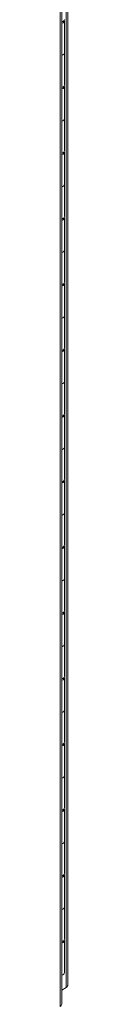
# Model space of a CAD drawing. Header units: inches. Extents: x 10 to 331, y 10 to 212.
# Tile 131 of 145: x 323.438 to 323.564, y 98.321 to 114.657. Entities that reach past the tile are written whole.
import ezdxf

# ---------------------------------------------------------------- set-up
doc = ezdxf.new("R2010")
doc.units = ezdxf.units.IN
doc.header["$LTSCALE"] = 20
doc.header["$MEASUREMENT"] = 0
doc.layers.add('Visible (ANSI)', color=7, linetype='Continuous', lineweight=5)
doc.layers.add('Visible Narrow (ANSI)', color=7, linetype='Continuous', lineweight=5)

msp = doc.modelspace()

# ---------------------------------------------------------------- linework, layer by layer
at = {"layer": 'Visible (ANSI)'}
for p, q in [((323.564, 132.45), (323.564, 98.642)), ((323.462, 98.321), (323.462, 131.772)), ((323.508, 114.641), (323.508, 114.107)), ((323.508, 114.107), (323.508, 113.573)), ((323.508, 113.551), (323.508, 113.017)), ((323.508, 113.017), (323.508, 112.483)), ((323.508, 112.461), (323.508, 111.927)), ((323.508, 111.927), (323.508, 111.392)), ((323.508, 111.371), (323.508, 110.837)), ((323.508, 110.837), (323.508, 110.302)), ((323.508, 110.281), (323.508, 109.746)), ((323.508, 109.746), (323.508, 109.212)), ((323.508, 109.191), (323.508, 108.656)), ((323.508, 108.656), (323.508, 108.122)), ((323.508, 108.1), (323.508, 107.566)), ((323.508, 107.566), (323.508, 107.032)), ((323.508, 107.01), (323.508, 106.476)), ((323.508, 106.476), (323.508, 105.942)), ((323.508, 105.92), (323.508, 105.386)), ((323.508, 105.386), (323.508, 104.852)), ((323.508, 104.83), (323.508, 104.296)), ((323.508, 104.296), (323.508, 103.762)), ((323.508, 103.74), (323.508, 103.206)), ((323.508, 103.206), (323.508, 102.672)), ((323.508, 102.65), (323.508, 102.116)), ((323.508, 102.116), (323.508, 101.582)), ((323.508, 101.56), (323.508, 101.026)), ((323.508, 101.026), (323.508, 100.492)), ((323.508, 100.47), (323.508, 99.936)), ((323.508, 99.936), (323.508, 99.402)), ((323.508, 99.38), (323.508, 98.846)), ((323.539, 98.599), (323.462, 98.555)), ((323.462, 98.555), (323.495, 98.574)), ((323.495, 98.574), (323.495, 98.574))]:
    msp.add_line(p, q, dxfattribs=at)
for centre, start_param, end_param in [((323.425, 114.663), 5.181097, 6.283185), ((323.425, 114.641), 5.181097, 6.512336), ((323.425, 114.107), 5.181097, 6.283185), ((323.425, 114.107), 5.181097, 6.283185), ((323.425, 113.573), 5.181097, 6.283185), ((323.425, 113.551), 5.181097, 6.512336), ((323.425, 113.017), 5.181097, 6.283185), ((323.425, 113.017), 5.181097, 6.283185), ((323.425, 112.483), 5.181097, 6.283185), ((323.425, 112.461), 5.181097, 6.512336), ((323.425, 111.927), 5.181097, 6.283185), ((323.425, 111.927), 5.181097, 6.283185), ((323.425, 111.392), 5.181097, 6.283185), ((323.425, 111.371), 5.181097, 6.512336), ((323.425, 110.837), 5.181097, 6.283185), ((323.425, 110.837), 5.181097, 6.283185), ((323.425, 110.302), 5.181097, 6.283185), ((323.425, 110.281), 5.181097, 6.512336), ((323.425, 109.746), 5.181097, 6.283185), ((323.425, 109.746), 5.181097, 6.283185), ((323.425, 109.212), 5.181097, 6.283185), ((323.425, 109.191), 5.181097, 6.512336), ((323.425, 108.656), 5.181097, 6.283185), ((323.425, 108.656), 5.181097, 6.283185), ((323.425, 108.122), 5.181097, 6.283185), ((323.425, 108.1), 5.181097, 6.512336), ((323.425, 107.566), 5.181097, 6.283185), ((323.425, 107.566), 5.181097, 6.283185), ((323.425, 107.032), 5.181097, 6.283185), ((323.425, 107.01), 5.181097, 6.512336), ((323.425, 106.476), 5.181097, 6.283185), ((323.425, 106.476), 5.181097, 6.283185), ((323.425, 105.942), 5.181097, 6.283185), ((323.425, 105.92), 5.181097, 6.512336), ((323.425, 105.386), 5.181097, 6.283185), ((323.425, 105.386), 5.181097, 6.283185), ((323.425, 104.852), 5.181097, 6.283185), ((323.425, 104.83), 5.181097, 6.512336), ((323.425, 104.296), 5.181097, 6.283185), ((323.425, 104.296), 5.181097, 6.283185), ((323.425, 103.762), 5.181097, 6.283185), ((323.425, 103.74), 5.181097, 6.512336), ((323.425, 103.206), 5.181097, 6.283185), ((323.425, 103.206), 5.181097, 6.283185), ((323.425, 102.672), 5.181097, 6.283185), ((323.425, 102.65), 5.181097, 6.512336), ((323.425, 102.116), 5.181097, 6.283185), ((323.425, 102.116), 5.181097, 6.283185), ((323.425, 101.582), 5.181097, 6.283185), ((323.425, 101.56), 5.181097, 6.512336), ((323.425, 101.026), 5.181097, 6.283185), ((323.425, 101.026), 5.181097, 6.283185), ((323.425, 100.492), 5.181097, 6.283185), ((323.425, 100.47), 5.181097, 6.512336), ((323.425, 99.936), 5.181097, 6.283185), ((323.425, 99.936), 5.181097, 6.283185), ((323.425, 99.402), 5.181097, 6.283185), ((323.425, 99.38), 5.181097, 6.512336), ((323.425, 98.846), 5.181097, 6.283185), ((323.379, 98.321), 5.497787, 6.283185)]:
    msp.add_ellipse(centre, major_axis=(0.0833, 0), ratio=0.575862, start_param=start_param, end_param=end_param, dxfattribs=at)
msp.add_open_spline([(323.495, 98.574), (323.495, 98.574), (323.495, 98.574), (323.496, 98.574)], degree=3, dxfattribs=at)
msp.add_open_spline([(323.563, 98.642), (323.564, 98.636), (323.563, 98.631), (323.561, 98.626), (323.557, 98.616), (323.549, 98.607), (323.539, 98.599)], degree=3, knots=[0.7853982, 0.7853982, 0.7853982, 0.7853982, 1.04908, 1.04908, 1.04908, 1.5707963, 1.5707963, 1.5707963, 1.5707963], dxfattribs=at)
at = {"layer": 'Visible Narrow (ANSI)'}
for p, q in [((323.539, 98.599), (323.539, 132.425)), ((323.438, 98.287), (323.438, 131.738))]:
    msp.add_line(p, q, dxfattribs=at)

doc.saveas('drawing.dxf')
